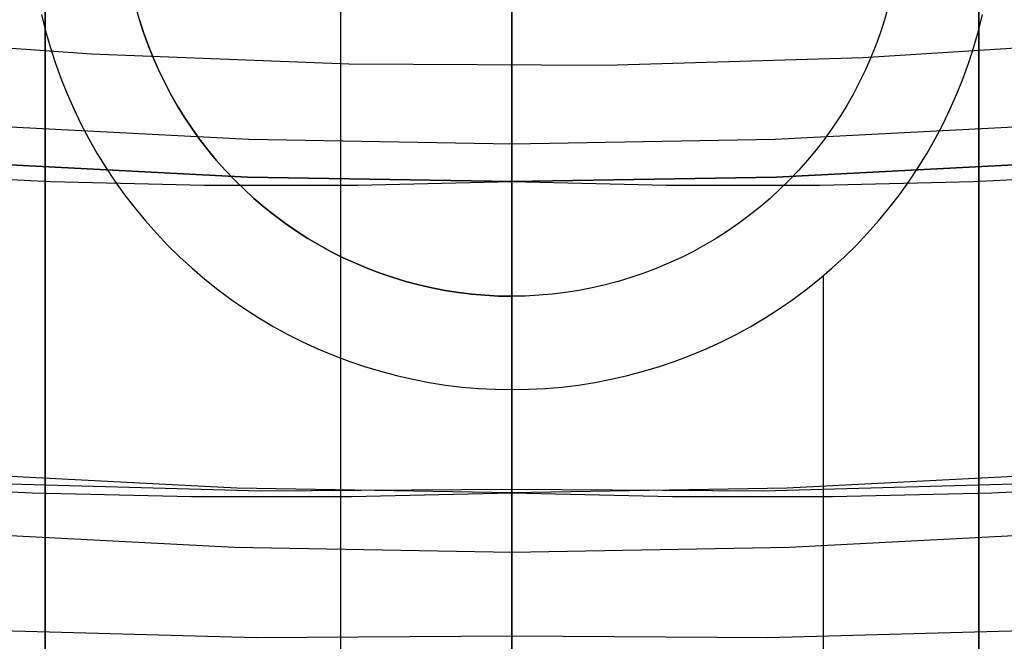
# Model space of a CAD drawing. Header units: millimetres. Extents: x 9001 to 10165, y -167 to 850.
# Tile 97 of 216: x 9580.19 to 9583.35, y 456.75 to 458.74. Entities that reach past the tile are written whole.
import ezdxf

# ---------------------------------------------------------------- set-up
doc = ezdxf.new("R2010")
doc.units = ezdxf.units.MM
for name, color, linetype in [('1', 7, 'Continuous'), ('COLOR EXT', 7, 'Continuous'), ('luz', 7, 'Continuous'), ('PLASTICO NEGRO', 7, 'Continuous')]:
    doc.layers.add(name, color=color, linetype=linetype)

msp = doc.modelspace()

# ---------------------------------------------------------------- linework, layer by layer
at = {"layer": '1', "color": 250, "true_color": 0x111111}
for p, q in [((9581.7702, 465.6803, 228.5255), (9581.7702, 435.3505, 228.5255)), ((9581.7702, 462.072, 222.7), (9581.7702, 448.2323, 222.7)), ((9581.7702, 461.3465, 96.1312), (9581.7702, 457.2343, 98.1904)), ((9581.7702, 456.7642, 46.0441), (9581.7702, 461.3465, 48.3312)), ((9581.7702, 458.6824, 235.6392), (9581.7702, 458.9316, 235.0835)), ((9581.7702, 458.6917, 238.7806), (9581.7702, 458.8342, 238.2264)), ((9581.7702, 458.5679, 239.3393), (9581.7702, 458.6917, 238.7806)), ((9581.7702, 458.452, 236.203), (9581.7702, 458.6824, 235.6392)), ((9581.7702, 458.4629, 239.9019), (9581.7702, 458.5679, 239.3393)), ((9581.7702, 458.3768, 240.4677), (9581.7702, 458.4629, 239.9019)), ((9581.7702, 458.2408, 236.7742), (9581.7702, 458.452, 236.203)), ((9580.9245, 458.3586, 236.4877), (9580.0798, 458.4024, 236.4877)), ((9583.4607, 458.4024, 236.4877), (9582.616, 458.3586, 236.4877)), ((9581.7702, 458.344, 236.4877), (9580.9245, 458.3586, 236.4877)), ((9581.7702, 458.3098, 241.036), (9581.7702, 458.3768, 240.4677)), ((9582.616, 458.3586, 236.4877), (9581.7702, 458.344, 236.4877)), ((9581.7702, 458.2618, 241.6063), (9581.7702, 458.3098, 241.036)), ((9580.0715, 458.2821, 250.75), (9580.9204, 458.2381, 250.75)), ((9580.9204, 458.2381, 246.75), (9580.0715, 458.2821, 246.75)), ((9581.7702, 458.233, 242.1778), (9581.7702, 458.2618, 241.6063)), ((9582.6201, 458.2381, 250.75), (9583.469, 458.2821, 250.75)), ((9583.469, 458.2821, 246.75), (9582.6201, 458.2381, 246.75)), ((9579.7989, 458.2471, 242.75), (9580.2892, 458.2241, 242.75)), ((9580.2892, 458.2241, 242.75), (9580.7813, 458.2125, 242.75)), ((9580.9204, 458.2381, 250.75), (9581.7702, 458.2234, 250.75)), ((9581.7702, 458.2234, 246.75), (9580.9204, 458.2381, 246.75)), ((9581.275, 458.2122, 242.75), (9581.7702, 458.2234, 242.75)), ((9581.7702, 458.049, 237.3522), (9581.7702, 458.2408, 236.7742)), ((9581.7702, 458.2234, 250.75), (9582.6201, 458.2381, 250.75)), ((9582.6201, 458.2381, 246.75), (9581.7702, 458.2234, 246.75)), ((9581.7702, 458.2234, 242.75), (9581.7702, 458.233, 242.1778)), ((9581.7702, 458.2234, 250.75), (9581.7702, 457.2234, 250.75)), ((9581.7702, 458.2234, 242.75), (9581.7702, 458.2234, 250.75)), ((9581.7702, 458.2234, 242.75), (9582.2655, 458.2122, 242.75)), ((9582.7592, 458.2125, 242.75), (9583.2512, 458.2241, 242.75)), ((9583.2512, 458.2241, 242.75), (9583.7415, 458.2471, 242.75)), ((9580.7813, 458.2125, 242.75), (9581.275, 458.2122, 242.75)), ((9582.2655, 458.2122, 242.75), (9582.7592, 458.2125, 242.75)), ((9581.7702, 457.8768, 237.9364), (9581.7702, 458.049, 237.3522)), ((9581.7702, 457.7244, 238.5261), (9581.7702, 457.8768, 237.9364)), ((9581.7702, 457.5919, 239.1205), (9581.7702, 457.7244, 238.5261)), ((9581.7702, 457.4796, 239.7191), (9581.7702, 457.5919, 239.1205)), ((9581.7702, 457.3875, 240.3211), (9581.7702, 457.4796, 239.7191)), ((9581.7702, 457.3158, 240.9259), (9581.7702, 457.3875, 240.3211)), ((9581.7702, 457.2645, 241.5328), (9581.7702, 457.3158, 240.9259)), ((9580.8858, 457.2387, 250.75), (9580.0025, 457.2845, 250.75)), ((9580.8858, 457.2387, 246.75), (9580.0025, 457.2845, 246.75)), ((9583.538, 457.2845, 250.75), (9582.6546, 457.2387, 250.75)), ((9583.538, 457.2845, 246.75), (9582.6546, 457.2387, 246.75)), ((9579.7189, 457.248, 242.75), (9580.2291, 457.2242, 242.75)), ((9580.9636, 457.2291, 98.1904), (9580.1573, 457.2511, 98.1904)), ((9581.7702, 457.2234, 250.75), (9580.8858, 457.2387, 250.75)), ((9581.7702, 457.2234, 246.75), (9580.8858, 457.2387, 246.75)), ((9581.7702, 457.2337, 242.1411), (9581.7702, 457.2645, 241.5328)), ((9582.6546, 457.2387, 250.75), (9581.7702, 457.2234, 250.75)), ((9582.6546, 457.2387, 246.75), (9581.7702, 457.2234, 246.75)), ((9583.3832, 457.2511, 98.1904), (9582.5769, 457.2291, 98.1904)), ((9583.3114, 457.2242, 242.75), (9583.8216, 457.248, 242.75)), ((9580.2291, 457.2242, 242.75), (9580.7411, 457.212, 242.75)), ((9580.7411, 457.212, 242.75), (9581.2549, 457.2117, 242.75)), ((9581.7702, 457.2343, 98.1904), (9580.9636, 457.2291, 98.1904)), ((9581.2549, 457.2117, 242.75), (9581.7702, 457.2234, 242.75)), ((9581.7702, 457.2343, 98.1904), (9581.7702, 457.1098, 98.2502)), ((9582.5769, 457.2291, 98.1904), (9581.7702, 457.2343, 98.1904)), ((9581.7702, 457.2234, 242.75), (9581.7702, 457.2337, 242.1411)), ((9581.7702, 457.2234, 242.75), (9581.7702, 457.2234, 250.75)), ((9581.7702, 457.2234, 242.75), (9582.2856, 457.2117, 242.75)), ((9582.2856, 457.2117, 242.75), (9582.7993, 457.212, 242.75)), ((9582.7993, 457.212, 242.75), (9583.3114, 457.2242, 242.75)), ((9581.7702, 457.1098, 98.2502), (9581.7702, 456.9834, 98.3058)), ((9581.7702, 456.9834, 98.3058), (9581.7702, 456.8552, 98.3572)), ((9581.7702, 456.8552, 98.3572), (9581.7702, 456.7254, 98.4043)), ((9580.1277, 456.7812, 46.0441), (9580.9488, 456.7588, 46.0441)), ((9580.9488, 456.7588, 46.0441), (9581.7702, 456.7642, 46.0441)), ((9581.7702, 456.6928, 46.0099), (9581.7702, 456.7642, 46.0441)), ((9581.7702, 456.7642, 46.0441), (9582.5917, 456.7588, 46.0441)), ((9582.5917, 456.7588, 46.0441), (9583.4128, 456.7812, 46.0441))]:
    msp.add_line(p, q, dxfattribs=at)
at = {"layer": 'COLOR EXT', "color": 30, "true_color": 0xff8d00}
for p, q in [((9581.7702, 460.3552, 22.2621), (9581.7702, 457.8552, 22.2621)), ((9580.2702, 459.6036, 29.5621), (9580.2702, 450.3899, 29.5621)), ((9580.2702, 450.3899, 26.5621), (9580.2702, 459.6036, 26.5621)), ((9580.2702, 450.3899, 28.0621), (9580.2702, 459.6036, 28.0621)), ((9583.2702, 459.6036, 26.5621), (9583.2702, 450.3899, 26.5621)), ((9583.2702, 450.3899, 29.5621), (9583.2702, 459.6036, 29.5621)), ((9583.2702, 450.3899, 28.0621), (9583.2702, 459.6036, 28.0621)), ((9581.2202, 447.8596, 29.5621), (9581.2202, 459.5617, 29.5621)), ((9580.2591, 458.7603, 16.2621), (9580.2719, 458.7084, 16.2621)), ((9580.5737, 458.7437, 22.2621), (9580.5619, 458.7852, 22.2621)), ((9582.9786, 458.7852, 22.2621), (9582.9668, 458.7437, 22.2621)), ((9583.2686, 458.7084, 16.2621), (9583.2814, 458.7603, 16.2621)), ((9580.5869, 458.7026, 22.2621), (9580.5737, 458.7437, 22.2621)), ((9580.5737, 458.7437, 16.5621), (9580.5869, 458.7026, 16.5621)), ((9580.5869, 458.7026, 19.4121), (9580.5737, 458.7437, 19.4121)), ((9582.9668, 458.7437, 16.5621), (9582.9536, 458.7026, 16.5621)), ((9582.9668, 458.7437, 22.2621), (9582.9536, 458.7026, 22.2621)), ((9582.9668, 458.7437, 19.4121), (9582.9536, 458.7026, 19.4121)), ((9580.2719, 458.7084, 16.2621), (9580.2865, 458.6569, 16.2621)), ((9580.6015, 458.662, 22.2621), (9580.5869, 458.7026, 22.2621)), ((9580.5869, 458.7026, 16.5621), (9580.6015, 458.662, 16.5621)), ((9580.6015, 458.662, 19.4121), (9580.5869, 458.7026, 19.4121)), ((9582.9536, 458.7026, 16.5621), (9582.939, 458.662, 16.5621)), ((9582.9536, 458.7026, 22.2621), (9582.939, 458.662, 22.2621)), ((9582.9536, 458.7026, 19.4121), (9582.939, 458.662, 19.4121)), ((9583.254, 458.6569, 16.2621), (9583.2686, 458.7084, 16.2621)), ((9580.6175, 458.6219, 22.2621), (9580.6015, 458.662, 22.2621)), ((9580.6015, 458.662, 16.5621), (9580.6175, 458.6219, 16.5621)), ((9580.6175, 458.6219, 19.4121), (9580.6015, 458.662, 19.4121)), ((9582.939, 458.662, 16.5621), (9582.923, 458.6219, 16.5621)), ((9582.939, 458.662, 22.2621), (9582.923, 458.6219, 22.2621)), ((9582.939, 458.662, 19.4121), (9582.923, 458.6219, 19.4121)), ((9580.2865, 458.6569, 16.2621), (9580.3029, 458.6059, 16.2621)), ((9583.2376, 458.6059, 16.2621), (9583.254, 458.6569, 16.2621)), ((9580.3029, 458.6059, 16.2621), (9580.321, 458.5556, 16.2621)), ((9580.6348, 458.5824, 22.2621), (9580.6175, 458.6219, 22.2621)), ((9580.6175, 458.6219, 16.5621), (9580.6348, 458.5824, 16.5621)), ((9580.6348, 458.5824, 19.4121), (9580.6175, 458.6219, 19.4121)), ((9582.923, 458.6219, 16.5621), (9582.9056, 458.5824, 16.5621)), ((9582.923, 458.6219, 22.2621), (9582.9056, 458.5824, 22.2621)), ((9582.923, 458.6219, 19.4121), (9582.9056, 458.5824, 19.4121)), ((9583.2195, 458.5556, 16.2621), (9583.2376, 458.6059, 16.2621)), ((9580.6536, 458.5435, 22.2621), (9580.6348, 458.5824, 22.2621)), ((9580.6348, 458.5824, 16.5621), (9580.6536, 458.5435, 16.5621)), ((9580.6536, 458.5435, 19.4121), (9580.6348, 458.5824, 19.4121)), ((9582.9056, 458.5824, 16.5621), (9582.8869, 458.5435, 16.5621)), ((9582.9056, 458.5824, 22.2621), (9582.8869, 458.5435, 22.2621)), ((9582.9056, 458.5824, 19.4121), (9582.8869, 458.5435, 19.4121)), ((9580.321, 458.5556, 16.2621), (9580.3408, 458.5059, 16.2621)), ((9580.6736, 458.5053, 22.2621), (9580.6536, 458.5435, 22.2621)), ((9580.6536, 458.5435, 16.5621), (9580.6736, 458.5053, 16.5621)), ((9580.6736, 458.5053, 19.4121), (9580.6536, 458.5435, 19.4121)), ((9582.8869, 458.5435, 16.5621), (9582.8669, 458.5053, 16.5621)), ((9582.8869, 458.5435, 22.2621), (9582.8669, 458.5053, 22.2621)), ((9582.8869, 458.5435, 19.4121), (9582.8669, 458.5053, 19.4121)), ((9583.1997, 458.5059, 16.2621), (9583.2195, 458.5556, 16.2621)), ((9580.3408, 458.5059, 16.2621), (9580.3623, 458.4569, 16.2621)), ((9580.695, 458.4678, 22.2621), (9580.6736, 458.5053, 22.2621)), ((9580.6736, 458.5053, 16.5621), (9580.695, 458.4678, 16.5621)), ((9580.695, 458.4678, 19.4121), (9580.6736, 458.5053, 19.4121)), ((9582.8669, 458.5053, 16.5621), (9582.8455, 458.4678, 16.5621)), ((9582.8669, 458.5053, 22.2621), (9582.8455, 458.4678, 22.2621)), ((9582.8669, 458.5053, 19.4121), (9582.8455, 458.4678, 19.4121)), ((9583.1781, 458.4569, 16.2621), (9583.1997, 458.5059, 16.2621)), ((9580.3623, 458.4569, 16.2621), (9580.3856, 458.4087, 16.2621)), ((9580.7176, 458.4311, 22.2621), (9580.695, 458.4678, 22.2621)), ((9580.695, 458.4678, 16.5621), (9580.7176, 458.4311, 16.5621)), ((9580.7176, 458.4311, 19.4121), (9580.695, 458.4678, 19.4121)), ((9582.8455, 458.4678, 16.5621), (9582.8229, 458.4311, 16.5621)), ((9582.8455, 458.4678, 22.2621), (9582.8229, 458.4311, 22.2621)), ((9582.8455, 458.4678, 19.4121), (9582.8229, 458.4311, 19.4121)), ((9583.1549, 458.4087, 16.2621), (9583.1781, 458.4569, 16.2621)), ((9580.7415, 458.3951, 22.2621), (9580.7176, 458.4311, 22.2621)), ((9580.7176, 458.4311, 16.5621), (9580.7415, 458.3951, 16.5621)), ((9580.7415, 458.3951, 19.4121), (9580.7176, 458.4311, 19.4121)), ((9582.8229, 458.4311, 16.5621), (9582.799, 458.3951, 16.5621)), ((9582.8229, 458.4311, 22.2621), (9582.799, 458.3951, 22.2621)), ((9582.8229, 458.4311, 19.4121), (9582.799, 458.3951, 19.4121)), ((9580.3856, 458.4087, 16.2621), (9580.4104, 458.3613, 16.2621)), ((9580.7666, 458.3601, 22.2621), (9580.7415, 458.3951, 22.2621)), ((9580.7415, 458.3951, 16.5621), (9580.7666, 458.3601, 16.5621)), ((9580.7666, 458.3601, 19.4121), (9580.7415, 458.3951, 19.4121)), ((9582.799, 458.3951, 16.5621), (9582.7738, 458.3601, 16.5621)), ((9582.799, 458.3951, 22.2621), (9582.7738, 458.3601, 22.2621)), ((9582.799, 458.3951, 19.4121), (9582.7738, 458.3601, 19.4121)), ((9583.1301, 458.3613, 16.2621), (9583.1549, 458.4087, 16.2621)), ((9580.4104, 458.3613, 16.2621), (9580.4369, 458.3148, 16.2621)), ((9580.793, 458.3259, 22.2621), (9580.7666, 458.3601, 22.2621)), ((9580.7666, 458.3601, 16.5621), (9580.793, 458.3259, 16.5621)), ((9580.793, 458.3259, 19.4121), (9580.7666, 458.3601, 19.4121)), ((9582.7738, 458.3601, 16.5621), (9582.7475, 458.3259, 16.5621)), ((9582.7738, 458.3601, 22.2621), (9582.7475, 458.3259, 22.2621)), ((9582.7738, 458.3601, 19.4121), (9582.7475, 458.3259, 19.4121)), ((9583.1036, 458.3148, 16.2621), (9583.1301, 458.3613, 16.2621)), ((9580.4369, 458.3148, 16.2621), (9580.465, 458.2693, 16.2621)), ((9580.8204, 458.2926, 22.2621), (9580.793, 458.3259, 22.2621)), ((9580.793, 458.3259, 16.5621), (9580.8204, 458.2926, 16.5621)), ((9580.8204, 458.2926, 19.4121), (9580.793, 458.3259, 19.4121)), ((9582.7475, 458.3259, 16.5621), (9582.72, 458.2926, 16.5621)), ((9582.7475, 458.3259, 22.2621), (9582.72, 458.2926, 22.2621)), ((9582.7475, 458.3259, 19.4121), (9582.72, 458.2926, 19.4121)), ((9583.0755, 458.2693, 16.2621), (9583.1036, 458.3148, 16.2621)), ((9580.8491, 458.2603, 22.2621), (9580.8204, 458.2926, 22.2621)), ((9580.8204, 458.2926, 16.5621), (9580.8491, 458.2603, 16.5621)), ((9580.8491, 458.2603, 19.4121), (9580.8204, 458.2926, 19.4121)), ((9582.72, 458.2926, 16.5621), (9582.6914, 458.2603, 16.5621)), ((9582.72, 458.2926, 22.2621), (9582.6914, 458.2603, 22.2621)), ((9582.72, 458.2926, 19.4121), (9582.6914, 458.2603, 19.4121)), ((9580.465, 458.2693, 16.2621), (9580.4946, 458.2247, 16.2621)), ((9580.8788, 458.229, 22.2621), (9580.8491, 458.2603, 22.2621)), ((9580.8491, 458.2603, 16.5621), (9580.8788, 458.229, 16.5621)), ((9580.8788, 458.229, 19.4121), (9580.8491, 458.2603, 19.4121)), ((9582.6914, 458.2603, 16.5621), (9582.6617, 458.229, 16.5621)), ((9582.6914, 458.2603, 22.2621), (9582.6617, 458.229, 22.2621)), ((9582.6914, 458.2603, 19.4121), (9582.6617, 458.229, 19.4121)), ((9583.0459, 458.2247, 16.2621), (9583.0755, 458.2693, 16.2621)), ((9580.4946, 458.2247, 16.2621), (9580.5258, 458.1812, 16.2621)), ((9580.9095, 458.1988, 22.2621), (9580.8788, 458.229, 22.2621)), ((9580.8788, 458.229, 16.5621), (9580.9095, 458.1988, 16.5621)), ((9580.9095, 458.1988, 19.4121), (9580.8788, 458.229, 19.4121)), ((9582.6617, 458.229, 16.5621), (9582.6309, 458.1988, 16.5621)), ((9582.6617, 458.229, 22.2621), (9582.6309, 458.1988, 22.2621)), ((9582.6617, 458.229, 19.4121), (9582.6309, 458.1988, 19.4121)), ((9583.0147, 458.1812, 16.2621), (9583.0459, 458.2247, 16.2621)), ((9580.9413, 458.1696, 22.2621), (9580.9095, 458.1988, 22.2621)), ((9580.9095, 458.1988, 16.5621), (9580.9413, 458.1696, 16.5621)), ((9580.9413, 458.1696, 19.4121), (9580.9095, 458.1988, 19.4121)), ((9582.6309, 458.1988, 16.5621), (9582.5991, 458.1696, 16.5621)), ((9582.6309, 458.1988, 22.2621), (9582.5991, 458.1696, 22.2621)), ((9582.6309, 458.1988, 19.4121), (9582.5991, 458.1696, 19.4121)), ((9580.5258, 458.1812, 16.2621), (9580.5584, 458.1388, 16.2621)), ((9580.9741, 458.1415, 22.2621), (9580.9413, 458.1696, 22.2621)), ((9580.9413, 458.1696, 16.5621), (9580.9741, 458.1415, 16.5621)), ((9580.9741, 458.1415, 19.4121), (9580.9413, 458.1696, 19.4121)), ((9582.5991, 458.1696, 16.5621), (9582.5664, 458.1415, 16.5621)), ((9582.5991, 458.1696, 22.2621), (9582.5664, 458.1415, 22.2621)), ((9582.5991, 458.1696, 19.4121), (9582.5664, 458.1415, 19.4121)), ((9582.9821, 458.1388, 16.2621), (9583.0147, 458.1812, 16.2621)), ((9580.5584, 458.1388, 16.2621), (9580.5925, 458.0976, 16.2621)), ((9581.0079, 458.1146, 22.2621), (9580.9741, 458.1415, 22.2621)), ((9580.9741, 458.1415, 16.5621), (9581.0079, 458.1146, 16.5621)), ((9581.0079, 458.1146, 19.4121), (9580.9741, 458.1415, 19.4121)), ((9582.5664, 458.1415, 16.5621), (9582.5326, 458.1146, 16.5621)), ((9582.5664, 458.1415, 22.2621), (9582.5326, 458.1146, 22.2621)), ((9582.5664, 458.1415, 19.4121), (9582.5326, 458.1146, 19.4121)), ((9582.948, 458.0976, 16.2621), (9582.9821, 458.1388, 16.2621)), ((9580.5925, 458.0976, 16.2621), (9580.628, 458.0575, 16.2621)), ((9581.0425, 458.0889, 22.2621), (9581.0079, 458.1146, 22.2621)), ((9581.0079, 458.1146, 16.5621), (9581.0425, 458.0889, 16.5621)), ((9581.0425, 458.0889, 19.4121), (9581.0079, 458.1146, 19.4121)), ((9582.5326, 458.1146, 16.5621), (9582.498, 458.0889, 16.5621)), ((9582.5326, 458.1146, 22.2621), (9582.498, 458.0889, 22.2621)), ((9582.5326, 458.1146, 19.4121), (9582.498, 458.0889, 19.4121)), ((9582.9125, 458.0575, 16.2621), (9582.948, 458.0976, 16.2621)), ((9581.078, 458.0644, 22.2621), (9581.0425, 458.0889, 22.2621)), ((9581.0425, 458.0889, 16.5621), (9581.078, 458.0644, 16.5621)), ((9581.078, 458.0644, 19.4121), (9581.0425, 458.0889, 19.4121)), ((9581.1144, 458.0411, 22.2621), (9581.078, 458.0644, 22.2621)), ((9581.078, 458.0644, 16.5621), (9581.1144, 458.0411, 16.5621)), ((9581.1144, 458.0411, 19.4121), (9581.078, 458.0644, 19.4121)), ((9582.4625, 458.0644, 16.5621), (9582.4261, 458.0411, 16.5621)), ((9582.4625, 458.0644, 22.2621), (9582.4261, 458.0411, 22.2621)), ((9582.4625, 458.0644, 19.4121), (9582.4261, 458.0411, 19.4121)), ((9582.498, 458.0889, 16.5621), (9582.4625, 458.0644, 16.5621)), ((9582.498, 458.0889, 22.2621), (9582.4625, 458.0644, 22.2621)), ((9582.498, 458.0889, 19.4121), (9582.4625, 458.0644, 19.4121)), ((9580.628, 458.0575, 16.2621), (9580.6648, 458.0187, 16.2621)), ((9581.1515, 458.0191, 22.2621), (9581.1144, 458.0411, 22.2621)), ((9581.1144, 458.0411, 16.5621), (9581.1515, 458.0191, 16.5621)), ((9581.1515, 458.0191, 19.4121), (9581.1144, 458.0411, 19.4121)), ((9582.4261, 458.0411, 16.5621), (9582.389, 458.0191, 16.5621)), ((9582.4261, 458.0411, 22.2621), (9582.389, 458.0191, 22.2621)), ((9582.4261, 458.0411, 19.4121), (9582.389, 458.0191, 19.4121)), ((9582.8757, 458.0187, 16.2621), (9582.9125, 458.0575, 16.2621)), ((9580.6648, 458.0187, 16.2621), (9580.703, 457.9812, 16.2621)), ((9581.1893, 457.9984, 22.2621), (9581.1515, 458.0191, 22.2621)), ((9581.1515, 458.0191, 16.5621), (9581.1893, 457.9984, 16.5621)), ((9581.1893, 457.9984, 19.4121), (9581.1515, 458.0191, 19.4121)), ((9581.2279, 457.979, 22.2621), (9581.1893, 457.9984, 22.2621)), ((9581.1893, 457.9984, 16.5621), (9581.2279, 457.979, 16.5621)), ((9581.2279, 457.979, 19.4121), (9581.1893, 457.9984, 19.4121)), ((9582.3511, 457.9984, 16.5621), (9582.3126, 457.979, 16.5621)), ((9582.3511, 457.9984, 22.2621), (9582.3126, 457.979, 22.2621)), ((9582.3511, 457.9984, 19.4121), (9582.3126, 457.979, 19.4121)), ((9582.389, 458.0191, 16.5621), (9582.3511, 457.9984, 16.5621)), ((9582.389, 458.0191, 22.2621), (9582.3511, 457.9984, 22.2621)), ((9582.389, 458.0191, 19.4121), (9582.3511, 457.9984, 19.4121)), ((9582.8375, 457.9812, 16.2621), (9582.8757, 458.0187, 16.2621)), ((9580.703, 457.9812, 16.2621), (9580.7424, 457.945, 16.2621)), ((9581.2671, 457.961, 22.2621), (9581.2279, 457.979, 22.2621)), ((9581.2279, 457.979, 16.5621), (9581.2671, 457.961, 16.5621)), ((9581.2671, 457.961, 19.4121), (9581.2279, 457.979, 19.4121)), ((9582.3126, 457.979, 16.5621), (9582.2734, 457.961, 16.5621)), ((9582.3126, 457.979, 22.2621), (9582.2734, 457.961, 22.2621)), ((9582.3126, 457.979, 19.4121), (9582.2734, 457.961, 19.4121)), ((9582.7981, 457.945, 16.2621), (9582.8375, 457.9812, 16.2621)), ((9580.7424, 457.945, 16.2621), (9580.7831, 457.9103, 16.2621)), ((9581.3069, 457.9443, 22.2621), (9581.2671, 457.961, 22.2621)), ((9581.2671, 457.961, 16.5621), (9581.3069, 457.9443, 16.5621)), ((9581.3069, 457.9443, 19.4121), (9581.2671, 457.961, 19.4121)), ((9581.3472, 457.929, 22.2621), (9581.3069, 457.9443, 22.2621)), ((9581.3069, 457.9443, 16.5621), (9581.3472, 457.929, 16.5621)), ((9581.3472, 457.929, 19.4121), (9581.3069, 457.9443, 19.4121)), ((9582.2336, 457.9443, 16.5621), (9582.1933, 457.929, 16.5621)), ((9582.2336, 457.9443, 22.2621), (9582.1933, 457.929, 22.2621)), ((9582.2336, 457.9443, 19.4121), (9582.1933, 457.929, 19.4121)), ((9582.2734, 457.961, 16.5621), (9582.2336, 457.9443, 16.5621)), ((9582.2734, 457.961, 22.2621), (9582.2336, 457.9443, 22.2621)), ((9582.2734, 457.961, 19.4121), (9582.2336, 457.9443, 19.4121)), ((9582.7574, 457.9103, 16.2621), (9582.7981, 457.945, 16.2621)), ((9580.7831, 457.9103, 16.2621), (9580.8249, 457.8769, 16.2621)), ((9581.3881, 457.9151, 22.2621), (9581.3472, 457.929, 22.2621)), ((9581.3472, 457.929, 16.5621), (9581.3881, 457.9151, 16.5621)), ((9581.3881, 457.9151, 19.4121), (9581.3472, 457.929, 19.4121)), ((9581.4294, 457.9026, 22.2621), (9581.3881, 457.9151, 22.2621)), ((9581.3881, 457.9151, 16.5621), (9581.4294, 457.9026, 16.5621)), ((9581.4294, 457.9026, 19.4121), (9581.3881, 457.9151, 19.4121)), ((9582.1524, 457.9151, 16.5621), (9582.1111, 457.9026, 16.5621)), ((9582.1524, 457.9151, 22.2621), (9582.1111, 457.9026, 22.2621)), ((9582.1524, 457.9151, 19.4121), (9582.1111, 457.9026, 19.4121)), ((9582.1933, 457.929, 16.5621), (9582.1524, 457.9151, 16.5621)), ((9582.1933, 457.929, 22.2621), (9582.1524, 457.9151, 22.2621)), ((9582.1933, 457.929, 19.4121), (9582.1524, 457.9151, 19.4121)), ((9582.7156, 457.8769, 16.2621), (9582.7574, 457.9103, 16.2621)), ((9582.7694, 457.9202, 16.2621), (9582.7694, 449.8769, 16.2621)), ((9580.8249, 457.8769, 16.2621), (9580.8679, 457.845, 16.2621)), ((9581.4711, 457.8916, 22.2621), (9581.4294, 457.9026, 22.2621)), ((9581.4294, 457.9026, 16.5621), (9581.4711, 457.8916, 16.5621)), ((9581.4711, 457.8916, 19.4121), (9581.4294, 457.9026, 19.4121)), ((9581.5132, 457.8819, 22.2621), (9581.4711, 457.8916, 22.2621)), ((9581.4711, 457.8916, 16.5621), (9581.5132, 457.8819, 16.5621)), ((9581.5132, 457.8819, 19.4121), (9581.4711, 457.8916, 19.4121)), ((9581.5555, 457.8738, 22.2621), (9581.5132, 457.8819, 22.2621)), ((9581.5132, 457.8819, 16.5621), (9581.5555, 457.8738, 16.5621)), ((9581.5555, 457.8738, 19.4121), (9581.5132, 457.8819, 19.4121)), ((9581.5982, 457.8671, 22.2621), (9581.5555, 457.8738, 22.2621)), ((9581.5555, 457.8738, 16.5621), (9581.5982, 457.8671, 16.5621)), ((9581.5982, 457.8671, 19.4121), (9581.5555, 457.8738, 19.4121)), ((9581.9849, 457.8738, 16.5621), (9581.9423, 457.8671, 16.5621)), ((9581.9849, 457.8738, 22.2621), (9581.9423, 457.8671, 22.2621)), ((9581.9849, 457.8738, 19.4121), (9581.9423, 457.8671, 19.4121)), ((9582.0273, 457.8819, 16.5621), (9581.9849, 457.8738, 16.5621)), ((9582.0273, 457.8819, 22.2621), (9581.9849, 457.8738, 22.2621)), ((9582.0273, 457.8819, 19.4121), (9581.9849, 457.8738, 19.4121)), ((9582.0694, 457.8916, 16.5621), (9582.0273, 457.8819, 16.5621)), ((9582.0694, 457.8916, 22.2621), (9582.0273, 457.8819, 22.2621)), ((9582.0694, 457.8916, 19.4121), (9582.0273, 457.8819, 19.4121)), ((9582.1111, 457.9026, 16.5621), (9582.0694, 457.8916, 16.5621)), ((9582.1111, 457.9026, 22.2621), (9582.0694, 457.8916, 22.2621)), ((9582.1111, 457.9026, 19.4121), (9582.0694, 457.8916, 19.4121)), ((9582.6726, 457.845, 16.2621), (9582.7156, 457.8769, 16.2621)), ((9580.8679, 457.845, 16.2621), (9580.9119, 457.8146, 16.2621)), ((9581.641, 457.8619, 22.2621), (9581.5982, 457.8671, 22.2621)), ((9581.5982, 457.8671, 16.5621), (9581.641, 457.8619, 16.5621)), ((9581.641, 457.8619, 19.4121), (9581.5982, 457.8671, 19.4121)), ((9581.684, 457.8582, 22.2621), (9581.641, 457.8619, 22.2621)), ((9581.641, 457.8619, 16.5621), (9581.684, 457.8582, 16.5621)), ((9581.684, 457.8582, 19.4121), (9581.641, 457.8619, 19.4121)), ((9581.7271, 457.856, 22.2621), (9581.684, 457.8582, 22.2621)), ((9581.684, 457.8582, 16.5621), (9581.7271, 457.856, 16.5621)), ((9581.7271, 457.856, 19.4121), (9581.684, 457.8582, 19.4121)), ((9581.7702, 457.8552, 22.2621), (9581.7271, 457.856, 22.2621)), ((9581.7271, 457.856, 16.5621), (9581.7702, 457.8552, 16.5621)), ((9581.7702, 457.8552, 19.4121), (9581.7271, 457.856, 19.4121)), ((9581.8134, 457.856, 16.5621), (9581.7702, 457.8552, 16.5621)), ((9581.8134, 457.856, 22.2621), (9581.7702, 457.8552, 22.2621)), ((9581.8134, 457.856, 19.4121), (9581.7702, 457.8552, 19.4121)), ((9581.7702, 457.8552, 16.5621), (9581.7702, 457.5552, 16.2621)), ((9581.7702, 457.8552, 22.2621), (9581.7702, 457.8552, 16.5621)), ((9581.8565, 457.8582, 16.5621), (9581.8134, 457.856, 16.5621)), ((9581.8565, 457.8582, 22.2621), (9581.8134, 457.856, 22.2621)), ((9581.8565, 457.8582, 19.4121), (9581.8134, 457.856, 19.4121)), ((9581.8995, 457.8619, 16.5621), (9581.8565, 457.8582, 16.5621)), ((9581.8995, 457.8619, 22.2621), (9581.8565, 457.8582, 22.2621)), ((9581.8995, 457.8619, 19.4121), (9581.8565, 457.8582, 19.4121)), ((9581.9423, 457.8671, 16.5621), (9581.8995, 457.8619, 16.5621)), ((9581.9423, 457.8671, 22.2621), (9581.8995, 457.8619, 22.2621)), ((9581.9423, 457.8671, 19.4121), (9581.8995, 457.8619, 19.4121)), ((9582.6286, 457.8146, 16.2621), (9582.6726, 457.845, 16.2621)), ((9580.9119, 457.8146, 16.2621), (9580.9569, 457.7857, 16.2621)), ((9582.5835, 457.7857, 16.2621), (9582.6286, 457.8146, 16.2621)), ((9580.9569, 457.7857, 16.2621), (9581.003, 457.7585, 16.2621)), ((9582.5375, 457.7585, 16.2621), (9582.5835, 457.7857, 16.2621)), ((9581.003, 457.7585, 16.2621), (9581.0499, 457.7328, 16.2621)), ((9582.4906, 457.7328, 16.2621), (9582.5375, 457.7585, 16.2621)), ((9581.0499, 457.7328, 16.2621), (9581.0977, 457.7087, 16.2621)), ((9582.4428, 457.7087, 16.2621), (9582.4906, 457.7328, 16.2621)), ((9581.0977, 457.7087, 16.2621), (9581.1463, 457.6863, 16.2621)), ((9581.1463, 457.6863, 16.2621), (9581.1957, 457.6657, 16.2621)), ((9582.3448, 457.6657, 16.2621), (9582.3942, 457.6863, 16.2621)), ((9582.3942, 457.6863, 16.2621), (9582.4428, 457.7087, 16.2621)), ((9581.1957, 457.6657, 16.2621), (9581.2457, 457.6467, 16.2621)), ((9582.2948, 457.6467, 16.2621), (9582.3448, 457.6657, 16.2621)), ((9581.2457, 457.6467, 16.2621), (9581.2964, 457.6294, 16.2621)), ((9581.2964, 457.6294, 16.2621), (9581.3476, 457.614, 16.2621)), ((9582.1929, 457.614, 16.2621), (9582.2441, 457.6294, 16.2621)), ((9582.2441, 457.6294, 16.2621), (9582.2948, 457.6467, 16.2621)), ((9581.3476, 457.614, 16.2621), (9581.3993, 457.6003, 16.2621)), ((9581.3993, 457.6003, 16.2621), (9581.4515, 457.5884, 16.2621)), ((9581.4515, 457.5884, 16.2621), (9581.504, 457.5783, 16.2621)), ((9582.0365, 457.5783, 16.2621), (9582.089, 457.5884, 16.2621)), ((9582.089, 457.5884, 16.2621), (9582.1412, 457.6003, 16.2621)), ((9582.1412, 457.6003, 16.2621), (9582.1929, 457.614, 16.2621)), ((9581.504, 457.5783, 16.2621), (9581.5569, 457.57, 16.2621)), ((9581.5569, 457.57, 16.2621), (9581.61, 457.5635, 16.2621)), ((9581.61, 457.5635, 16.2621), (9581.6633, 457.5589, 16.2621)), ((9581.6633, 457.5589, 16.2621), (9581.7167, 457.5562, 16.2621)), ((9581.7167, 457.5562, 16.2621), (9581.7702, 457.5552, 16.2621)), ((9581.7702, 457.5552, 16.2621), (9581.8237, 457.5562, 16.2621)), ((9581.8237, 457.5562, 16.2621), (9581.8772, 457.5589, 16.2621)), ((9581.8772, 457.5589, 16.2621), (9581.9305, 457.5635, 16.2621)), ((9581.9305, 457.5635, 16.2621), (9581.9836, 457.57, 16.2621)), ((9581.9836, 457.57, 16.2621), (9582.0365, 457.5783, 16.2621))]:
    msp.add_line(p, q, dxfattribs=at)
at = {"layer": 'luz', "color": 7, "true_color": 0xffffff}
for p, q in [((9581.7702, 463.2351, -14.2551), (9581.7702, 456.7345, -15.0451)), ((9581.7702, 457.0335, -20.0832), (9581.7702, 462.1644, -19.3578)), ((9579.9894, 457.095, -20.0832), (9580.8793, 457.0489, -20.0832)), ((9582.6612, 457.0489, -20.0832), (9583.5511, 457.095, -20.0832)), ((9580.8793, 457.0489, -20.0832), (9581.7702, 457.0335, -20.0832)), ((9581.7702, 457.0335, -20.0832), (9582.6612, 457.0489, -20.0832)), ((9581.7702, 457.0335, -20.0832), (9581.7702, 456.9332, -20.0975)), ((9581.7702, 456.9332, -20.0975), (9581.7702, 456.8325, -20.1083)), ((9581.7702, 456.8325, -20.1083), (9581.7702, 456.7315, -20.1157))]:
    msp.add_line(p, q, dxfattribs=at)
at = {"layer": 'PLASTICO NEGRO', "color": 254, "true_color": 0xcad1ee}
for p, q in [((9579.5954, 458.6939, 31.0621), (9580.4197, 458.6338, 31.0621)), ((9579.5954, 458.6939, 29.5621), (9580.4197, 458.6338, 29.5621)), ((9579.5954, 458.6939, 30.3121), (9580.4197, 458.6338, 30.3121)), ((9582.8983, 458.6224, 31.0621), (9583.7231, 458.6749, 31.0621)), ((9582.8983, 458.6224, 29.5621), (9583.7231, 458.6749, 29.5621)), ((9582.8983, 458.6224, 30.3121), (9583.7231, 458.6749, 30.3121)), ((9580.4197, 458.6338, 31.0621), (9581.2456, 458.6018, 31.0621)), ((9580.4197, 458.6338, 29.5621), (9581.2456, 458.6018, 29.5621)), ((9580.4197, 458.6338, 30.3121), (9581.2456, 458.6018, 30.3121)), ((9581.2456, 458.6018, 31.0621), (9582.0721, 458.5981, 31.0621)), ((9581.2456, 458.6018, 29.5621), (9582.0721, 458.5981, 29.5621)), ((9581.2456, 458.6018, 30.3121), (9582.0721, 458.5981, 30.3121)), ((9582.0721, 458.5981, 31.0621), (9582.8983, 458.6224, 31.0621)), ((9582.0721, 458.5981, 29.5621), (9582.8983, 458.6224, 29.5621)), ((9582.0721, 458.5981, 30.3121), (9582.8983, 458.6224, 30.3121))]:
    msp.add_line(p, q, dxfattribs=at)

doc.saveas('drawing.dxf')
